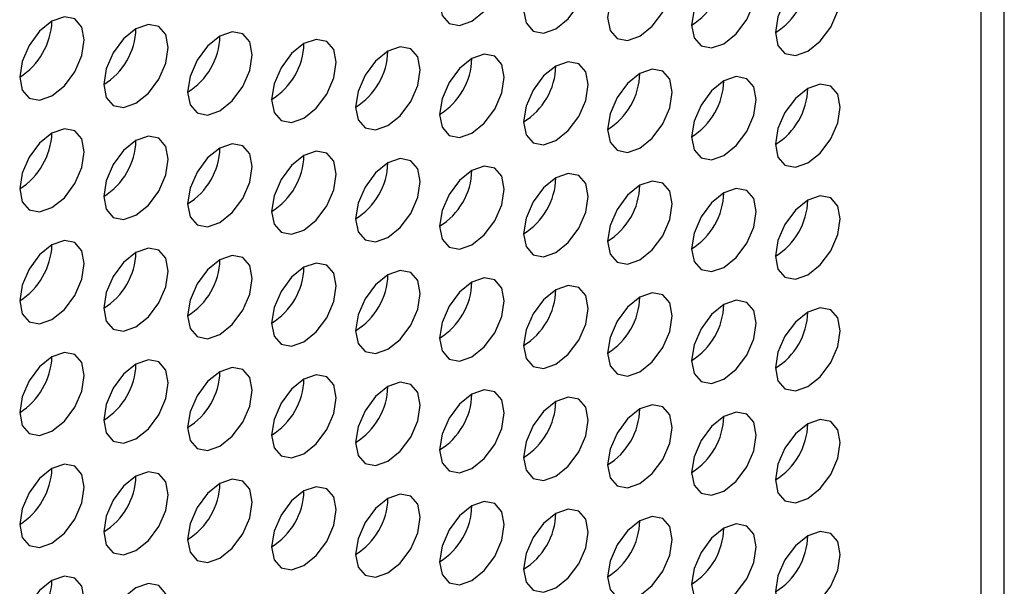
# Model space of a CAD drawing. Header units: millimetres. Extents: x 3619 to 4737, y 1503 to 2366.
# Tile 228 of 256: x 4639.36 to 4646.55, y 2031.65 to 2035.79. Entities that reach past the tile are written whole.
import ezdxf

# ---------------------------------------------------------------- set-up
doc = ezdxf.new("R2010")
doc.units = ezdxf.units.MM

msp = doc.modelspace()

# ---------------------------------------------------------------- linework, layer by layer
at = {"color": 7, "linetype": 'Continuous', "lineweight": 30}
for p, q in [((4646.5451, 2009.4094), (4646.5451, 2133.7755)), ((4646.3755, 2009.1811), (4646.3755, 2133.5312))]:
    msp.add_line(p, q, dxfattribs=at)
at = {"color": 7, "linetype": 'Continuous', "lineweight": 30, "flags": 128}
for points in [[(4642.6601, 2035.7794), (4642.7503, 2035.8522), (4642.8267, 2035.9553), (4642.8778, 2036.0731), (4642.8958, 2036.1876), (4642.8778, 2036.2814), (4642.8267, 2036.3402), (4642.7503, 2036.3551), (4642.6601, 2036.3237), (4642.5699, 2036.2509), (4642.4934, 2036.1478), (4642.4423, 2036.03), (4642.4244, 2035.9155), (4642.4423, 2035.8217), (4642.4934, 2035.7629), (4642.5699, 2035.748), (4642.6601, 2035.7794)], [(4643.2729, 2035.7249), (4643.3631, 2035.7977), (4643.4396, 2035.9008), (4643.4906, 2036.0186), (4643.5086, 2036.1331), (4643.4906, 2036.2269), (4643.4396, 2036.2857), (4643.3631, 2036.3006), (4643.2729, 2036.2692), (4643.1827, 2036.1964), (4643.1062, 2036.0933), (4643.0551, 2035.9755), (4643.0372, 2035.861), (4643.0551, 2035.7672), (4643.1062, 2035.7084), (4643.1827, 2035.6935), (4643.2729, 2035.7249)], [(4643.8857, 2035.6704), (4643.9759, 2035.7432), (4644.0524, 2035.8463), (4644.1035, 2035.9641), (4644.1214, 2036.0786), (4644.1035, 2036.1724), (4644.0524, 2036.2312), (4643.9759, 2036.2461), (4643.8857, 2036.2147), (4643.7955, 2036.1419), (4643.719, 2036.0388), (4643.668, 2035.921), (4643.65, 2035.8065), (4643.668, 2035.7127), (4643.719, 2035.6539), (4643.7955, 2035.639), (4643.8857, 2035.6704)], [(4644.4985, 2035.6159), (4644.5887, 2035.6887), (4644.6652, 2035.7918), (4644.7163, 2035.9096), (4644.7342, 2036.0241), (4644.7163, 2036.1179), (4644.6652, 2036.1767), (4644.5887, 2036.1916), (4644.4985, 2036.1602), (4644.4083, 2036.0875), (4644.3319, 2035.9843), (4644.2808, 2035.8665), (4644.2628, 2035.752), (4644.2808, 2035.6582), (4644.3319, 2035.5994), (4644.4083, 2035.5845), (4644.4985, 2035.6159)], [(4645.1114, 2035.5614), (4645.2016, 2035.6342), (4645.278, 2035.7373), (4645.3291, 2035.8551), (4645.3471, 2035.9696), (4645.3291, 2036.0634), (4645.278, 2036.1222), (4645.2016, 2036.1371), (4645.1114, 2036.1057), (4645.0212, 2036.033), (4644.9447, 2035.9298), (4644.8936, 2035.812), (4644.8757, 2035.6975), (4644.8936, 2035.6037), (4644.9447, 2035.5449), (4645.0212, 2035.53), (4645.1114, 2035.5614)], [(4639.5959, 2035.2353), (4639.6861, 2035.3081), (4639.7626, 2035.4112), (4639.8137, 2035.529), (4639.8316, 2035.6435), (4639.8137, 2035.7373), (4639.7626, 2035.7961), (4639.6861, 2035.811), (4639.5959, 2035.7797), (4639.5057, 2035.7069), (4639.4293, 2035.6037), (4639.3782, 2035.4859), (4639.3602, 2035.3714), (4639.3782, 2035.2776), (4639.4293, 2035.2188), (4639.5057, 2035.2039), (4639.5959, 2035.2353)], [(4640.2088, 2035.1808), (4640.299, 2035.2536), (4640.3754, 2035.3567), (4640.4265, 2035.4745), (4640.4445, 2035.589), (4640.4265, 2035.6828), (4640.3754, 2035.7417), (4640.299, 2035.7565), (4640.2088, 2035.7252), (4640.1186, 2035.6524), (4640.0421, 2035.5492), (4639.991, 2035.4314), (4639.9731, 2035.3169), (4639.991, 2035.2231), (4640.0421, 2035.1643), (4640.1186, 2035.1494), (4640.2088, 2035.1808)], [(4640.8216, 2035.1263), (4640.9118, 2035.1991), (4640.9882, 2035.3022), (4641.0393, 2035.42), (4641.0573, 2035.5346), (4641.0393, 2035.6284), (4640.9882, 2035.6872), (4640.9118, 2035.702), (4640.8216, 2035.6707), (4640.7314, 2035.5979), (4640.6549, 2035.4947), (4640.6038, 2035.3769), (4640.5859, 2035.2624), (4640.6038, 2035.1686), (4640.6549, 2035.1098), (4640.7314, 2035.095), (4640.8216, 2035.1263)], [(4641.4344, 2035.0718), (4641.5246, 2035.1446), (4641.6011, 2035.2477), (4641.6522, 2035.3655), (4641.6701, 2035.4801), (4641.6522, 2035.5739), (4641.6011, 2035.6327), (4641.5246, 2035.6475), (4641.4344, 2035.6162), (4641.3442, 2035.5434), (4641.2677, 2035.4402), (4641.2166, 2035.3224), (4641.1987, 2035.2079), (4641.2166, 2035.1141), (4641.2677, 2035.0553), (4641.3442, 2035.0405), (4641.4344, 2035.0718)], [(4642.0472, 2035.0173), (4642.1374, 2035.0901), (4642.2139, 2035.1932), (4642.265, 2035.311), (4642.2829, 2035.4256), (4642.265, 2035.5194), (4642.2139, 2035.5782), (4642.1374, 2035.593), (4642.0472, 2035.5617), (4641.957, 2035.4889), (4641.8806, 2035.3857), (4641.8295, 2035.2679), (4641.8115, 2035.1534), (4641.8295, 2035.0596), (4641.8806, 2035.0008), (4641.957, 2034.986), (4642.0472, 2035.0173)], [(4642.6601, 2034.9628), (4642.7503, 2035.0356), (4642.8267, 2035.1388), (4642.8778, 2035.2566), (4642.8958, 2035.3711), (4642.8778, 2035.4649), (4642.8267, 2035.5237), (4642.7503, 2035.5385), (4642.6601, 2035.5072), (4642.5699, 2035.4344), (4642.4934, 2035.3312), (4642.4423, 2035.2135), (4642.4244, 2035.0989), (4642.4423, 2035.0051), (4642.4934, 2034.9463), (4642.5699, 2034.9315), (4642.6601, 2034.9628)], [(4643.2729, 2034.9083), (4643.3631, 2034.9811), (4643.4396, 2035.0843), (4643.4906, 2035.2021), (4643.5086, 2035.3166), (4643.4906, 2035.4104), (4643.4396, 2035.4692), (4643.3631, 2035.484), (4643.2729, 2035.4527), (4643.1827, 2035.3799), (4643.1062, 2035.2768), (4643.0551, 2035.159), (4643.0372, 2035.0444), (4643.0551, 2034.9506), (4643.1062, 2034.8918), (4643.1827, 2034.877), (4643.2729, 2034.9083)], [(4643.8857, 2034.8538), (4643.9759, 2034.9266), (4644.0524, 2035.0298), (4644.1035, 2035.1476), (4644.1214, 2035.2621), (4644.1035, 2035.3559), (4644.0524, 2035.4147), (4643.9759, 2035.4295), (4643.8857, 2035.3982), (4643.7955, 2035.3254), (4643.719, 2035.2223), (4643.668, 2035.1045), (4643.65, 2034.9899), (4643.668, 2034.8961), (4643.719, 2034.8373), (4643.7955, 2034.8225), (4643.8857, 2034.8538)], [(4644.4985, 2034.7993), (4644.5887, 2034.8721), (4644.6652, 2034.9753), (4644.7163, 2035.0931), (4644.7342, 2035.2076), (4644.7163, 2035.3014), (4644.6652, 2035.3602), (4644.5887, 2035.3751), (4644.4985, 2035.3437), (4644.4083, 2035.2709), (4644.3319, 2035.1678), (4644.2808, 2035.05), (4644.2628, 2034.9355), (4644.2808, 2034.8417), (4644.3319, 2034.7828), (4644.4083, 2034.768), (4644.4985, 2034.7993)], [(4645.1114, 2034.7448), (4645.2016, 2034.8176), (4645.278, 2034.9208), (4645.3291, 2035.0386), (4645.3471, 2035.1531), (4645.3291, 2035.2469), (4645.278, 2035.3057), (4645.2016, 2035.3206), (4645.1114, 2035.2892), (4645.0212, 2035.2164), (4644.9447, 2035.1133), (4644.8936, 2034.9955), (4644.8757, 2034.881), (4644.8936, 2034.7872), (4644.9447, 2034.7284), (4645.0212, 2034.7135), (4645.1114, 2034.7448)], [(4639.5959, 2034.4187), (4639.6861, 2034.4915), (4639.7626, 2034.5947), (4639.8137, 2034.7125), (4639.8316, 2034.827), (4639.8137, 2034.9208), (4639.7626, 2034.9796), (4639.6861, 2034.9945), (4639.5959, 2034.9631), (4639.5057, 2034.8903), (4639.4293, 2034.7872), (4639.3782, 2034.6694), (4639.3602, 2034.5549), (4639.3782, 2034.4611), (4639.4293, 2034.4023), (4639.5057, 2034.3874), (4639.5959, 2034.4187)], [(4640.2088, 2034.3643), (4640.299, 2034.437), (4640.3754, 2034.5402), (4640.4265, 2034.658), (4640.4445, 2034.7725), (4640.4265, 2034.8663), (4640.3754, 2034.9251), (4640.299, 2034.94), (4640.2088, 2034.9086), (4640.1186, 2034.8358), (4640.0421, 2034.7327), (4639.991, 2034.6149), (4639.9731, 2034.5004), (4639.991, 2034.4066), (4640.0421, 2034.3478), (4640.1186, 2034.3329), (4640.2088, 2034.3643)], [(4640.8216, 2034.3098), (4640.9118, 2034.3826), (4640.9882, 2034.4857), (4641.0393, 2034.6035), (4641.0573, 2034.718), (4641.0393, 2034.8118), (4640.9882, 2034.8706), (4640.9118, 2034.8855), (4640.8216, 2034.8541), (4640.7314, 2034.7813), (4640.6549, 2034.6782), (4640.6038, 2034.5604), (4640.5859, 2034.4459), (4640.6038, 2034.3521), (4640.6549, 2034.2933), (4640.7314, 2034.2784), (4640.8216, 2034.3098)], [(4641.4344, 2034.2553), (4641.5246, 2034.3281), (4641.6011, 2034.4312), (4641.6522, 2034.549), (4641.6701, 2034.6635), (4641.6522, 2034.7573), (4641.6011, 2034.8161), (4641.5246, 2034.831), (4641.4344, 2034.7996), (4641.3442, 2034.7268), (4641.2677, 2034.6237), (4641.2166, 2034.5059), (4641.1987, 2034.3914), (4641.2166, 2034.2976), (4641.2677, 2034.2388), (4641.3442, 2034.2239), (4641.4344, 2034.2553)], [(4642.0472, 2034.2008), (4642.1374, 2034.2736), (4642.2139, 2034.3767), (4642.265, 2034.4945), (4642.2829, 2034.609), (4642.265, 2034.7028), (4642.2139, 2034.7616), (4642.1374, 2034.7765), (4642.0472, 2034.7451), (4641.957, 2034.6723), (4641.8806, 2034.5692), (4641.8295, 2034.4514), (4641.8115, 2034.3369), (4641.8295, 2034.2431), (4641.8806, 2034.1843), (4641.957, 2034.1694), (4642.0472, 2034.2008)], [(4642.6601, 2034.1463), (4642.7503, 2034.2191), (4642.8267, 2034.3222), (4642.8778, 2034.44), (4642.8958, 2034.5545), (4642.8778, 2034.6483), (4642.8267, 2034.7071), (4642.7503, 2034.722), (4642.6601, 2034.6906), (4642.5699, 2034.6178), (4642.4934, 2034.5147), (4642.4423, 2034.3969), (4642.4244, 2034.2824), (4642.4423, 2034.1886), (4642.4934, 2034.1298), (4642.5699, 2034.1149), (4642.6601, 2034.1463)], [(4643.2729, 2034.0918), (4643.3631, 2034.1646), (4643.4396, 2034.2677), (4643.4906, 2034.3855), (4643.5086, 2034.5), (4643.4906, 2034.5938), (4643.4396, 2034.6526), (4643.3631, 2034.6675), (4643.2729, 2034.6361), (4643.1827, 2034.5634), (4643.1062, 2034.4602), (4643.0551, 2034.3424), (4643.0372, 2034.2279), (4643.0551, 2034.1341), (4643.1062, 2034.0753), (4643.1827, 2034.0604), (4643.2729, 2034.0918)], [(4643.8857, 2034.0373), (4643.9759, 2034.1101), (4644.0524, 2034.2132), (4644.1035, 2034.331), (4644.1214, 2034.4455), (4644.1035, 2034.5393), (4644.0524, 2034.5981), (4643.9759, 2034.613), (4643.8857, 2034.5817), (4643.7955, 2034.5089), (4643.719, 2034.4057), (4643.668, 2034.2879), (4643.65, 2034.1734), (4643.668, 2034.0796), (4643.719, 2034.0208), (4643.7955, 2034.0059), (4643.8857, 2034.0373)], [(4644.4985, 2033.9828), (4644.5887, 2034.0556), (4644.6652, 2034.1587), (4644.7163, 2034.2765), (4644.7342, 2034.391), (4644.7163, 2034.4848), (4644.6652, 2034.5437), (4644.5887, 2034.5585), (4644.4985, 2034.5272), (4644.4083, 2034.4544), (4644.3319, 2034.3512), (4644.2808, 2034.2334), (4644.2628, 2034.1189), (4644.2808, 2034.0251), (4644.3319, 2033.9663), (4644.4083, 2033.9514), (4644.4985, 2033.9828)], [(4645.1114, 2033.9283), (4645.2016, 2034.0011), (4645.278, 2034.1042), (4645.3291, 2034.222), (4645.3471, 2034.3366), (4645.3291, 2034.4304), (4645.278, 2034.4892), (4645.2016, 2034.504), (4645.1114, 2034.4727), (4645.0212, 2034.3999), (4644.9447, 2034.2967), (4644.8936, 2034.1789), (4644.8757, 2034.0644), (4644.8936, 2033.9706), (4644.9447, 2033.9118), (4645.0212, 2033.897), (4645.1114, 2033.9283)], [(4639.5959, 2033.6022), (4639.6861, 2033.675), (4639.7626, 2033.7781), (4639.8137, 2033.8959), (4639.8316, 2034.0105), (4639.8137, 2034.1043), (4639.7626, 2034.1631), (4639.6861, 2034.1779), (4639.5959, 2034.1466), (4639.5057, 2034.0738), (4639.4293, 2033.9706), (4639.3782, 2033.8528), (4639.3602, 2033.7383), (4639.3782, 2033.6445), (4639.4293, 2033.5857), (4639.5057, 2033.5709), (4639.5959, 2033.6022)], [(4640.2088, 2033.5477), (4640.299, 2033.6205), (4640.3754, 2033.7236), (4640.4265, 2033.8414), (4640.4445, 2033.956), (4640.4265, 2034.0498), (4640.3754, 2034.1086), (4640.299, 2034.1234), (4640.2088, 2034.0921), (4640.1186, 2034.0193), (4640.0421, 2033.9161), (4639.991, 2033.7983), (4639.9731, 2033.6838), (4639.991, 2033.59), (4640.0421, 2033.5312), (4640.1186, 2033.5164), (4640.2088, 2033.5477)], [(4640.8216, 2033.4932), (4640.9118, 2033.566), (4640.9882, 2033.6692), (4641.0393, 2033.787), (4641.0573, 2033.9015), (4641.0393, 2033.9953), (4640.9882, 2034.0541), (4640.9118, 2034.0689), (4640.8216, 2034.0376), (4640.7314, 2033.9648), (4640.6549, 2033.8616), (4640.6038, 2033.7438), (4640.5859, 2033.6293), (4640.6038, 2033.5355), (4640.6549, 2033.4767), (4640.7314, 2033.4619), (4640.8216, 2033.4932)], [(4641.4344, 2033.4387), (4641.5246, 2033.5115), (4641.6011, 2033.6147), (4641.6522, 2033.7325), (4641.6701, 2033.847), (4641.6522, 2033.9408), (4641.6011, 2033.9996), (4641.5246, 2034.0144), (4641.4344, 2033.9831), (4641.3442, 2033.9103), (4641.2677, 2033.8072), (4641.2166, 2033.6894), (4641.1987, 2033.5748), (4641.2166, 2033.481), (4641.2677, 2033.4222), (4641.3442, 2033.4074), (4641.4344, 2033.4387)], [(4642.0472, 2033.3842), (4642.1374, 2033.457), (4642.2139, 2033.5602), (4642.265, 2033.678), (4642.2829, 2033.7925), (4642.265, 2033.8863), (4642.2139, 2033.9451), (4642.1374, 2033.9599), (4642.0472, 2033.9286), (4641.957, 2033.8558), (4641.8806, 2033.7527), (4641.8295, 2033.6349), (4641.8115, 2033.5203), (4641.8295, 2033.4265), (4641.8806, 2033.3677), (4641.957, 2033.3529), (4642.0472, 2033.3842)], [(4642.6601, 2033.3297), (4642.7503, 2033.4025), (4642.8267, 2033.5057), (4642.8778, 2033.6235), (4642.8958, 2033.738), (4642.8778, 2033.8318), (4642.8267, 2033.8906), (4642.7503, 2033.9055), (4642.6601, 2033.8741), (4642.5699, 2033.8013), (4642.4934, 2033.6982), (4642.4423, 2033.5804), (4642.4244, 2033.4659), (4642.4423, 2033.3721), (4642.4934, 2033.3132), (4642.5699, 2033.2984), (4642.6601, 2033.3297)], [(4643.2729, 2033.2752), (4643.3631, 2033.348), (4643.4396, 2033.4512), (4643.4906, 2033.569), (4643.5086, 2033.6835), (4643.4906, 2033.7773), (4643.4396, 2033.8361), (4643.3631, 2033.851), (4643.2729, 2033.8196), (4643.1827, 2033.7468), (4643.1062, 2033.6437), (4643.0551, 2033.5259), (4643.0372, 2033.4114), (4643.0551, 2033.3176), (4643.1062, 2033.2588), (4643.1827, 2033.2439), (4643.2729, 2033.2752)], [(4643.8857, 2033.2208), (4643.9759, 2033.2935), (4644.0524, 2033.3967), (4644.1035, 2033.5145), (4644.1214, 2033.629), (4644.1035, 2033.7228), (4644.0524, 2033.7816), (4643.9759, 2033.7965), (4643.8857, 2033.7651), (4643.7955, 2033.6923), (4643.719, 2033.5892), (4643.668, 2033.4714), (4643.65, 2033.3569), (4643.668, 2033.2631), (4643.719, 2033.2043), (4643.7955, 2033.1894), (4643.8857, 2033.2208)], [(4644.4985, 2033.1663), (4644.5887, 2033.239), (4644.6652, 2033.3422), (4644.7163, 2033.46), (4644.7342, 2033.5745), (4644.7163, 2033.6683), (4644.6652, 2033.7271), (4644.5887, 2033.742), (4644.4985, 2033.7106), (4644.4083, 2033.6378), (4644.3319, 2033.5347), (4644.2808, 2033.4169), (4644.2628, 2033.3024), (4644.2808, 2033.2086), (4644.3319, 2033.1498), (4644.4083, 2033.1349), (4644.4985, 2033.1663)], [(4645.1114, 2033.1118), (4645.2016, 2033.1846), (4645.278, 2033.2877), (4645.3291, 2033.4055), (4645.3471, 2033.52), (4645.3291, 2033.6138), (4645.278, 2033.6726), (4645.2016, 2033.6875), (4645.1114, 2033.6561), (4645.0212, 2033.5833), (4644.9447, 2033.4802), (4644.8936, 2033.3624), (4644.8757, 2033.2479), (4644.8936, 2033.1541), (4644.9447, 2033.0953), (4645.0212, 2033.0804), (4645.1114, 2033.1118)], [(4639.5959, 2032.7857), (4639.6861, 2032.8585), (4639.7626, 2032.9616), (4639.8137, 2033.0794), (4639.8316, 2033.1939), (4639.8137, 2033.2877), (4639.7626, 2033.3465), (4639.6861, 2033.3614), (4639.5959, 2033.33), (4639.5057, 2033.2572), (4639.4293, 2033.1541), (4639.3782, 2033.0363), (4639.3602, 2032.9218), (4639.3782, 2032.828), (4639.4293, 2032.7692), (4639.5057, 2032.7543), (4639.5959, 2032.7857)], [(4640.2088, 2032.7312), (4640.299, 2032.804), (4640.3754, 2032.9071), (4640.4265, 2033.0249), (4640.4445, 2033.1394), (4640.4265, 2033.2332), (4640.3754, 2033.292), (4640.299, 2033.3069), (4640.2088, 2033.2755), (4640.1186, 2033.2027), (4640.0421, 2033.0996), (4639.991, 2032.9818), (4639.9731, 2032.8673), (4639.991, 2032.7735), (4640.0421, 2032.7147), (4640.1186, 2032.6998), (4640.2088, 2032.7312)], [(4640.8216, 2032.6767), (4640.9118, 2032.7495), (4640.9882, 2032.8526), (4641.0393, 2032.9704), (4641.0573, 2033.0849), (4641.0393, 2033.1787), (4640.9882, 2033.2375), (4640.9118, 2033.2524), (4640.8216, 2033.221), (4640.7314, 2033.1483), (4640.6549, 2033.0451), (4640.6038, 2032.9273), (4640.5859, 2032.8128), (4640.6038, 2032.719), (4640.6549, 2032.6602), (4640.7314, 2032.6453), (4640.8216, 2032.6767)], [(4641.4344, 2032.6222), (4641.5246, 2032.695), (4641.6011, 2032.7981), (4641.6522, 2032.9159), (4641.6701, 2033.0304), (4641.6522, 2033.1242), (4641.6011, 2033.183), (4641.5246, 2033.1979), (4641.4344, 2033.1665), (4641.3442, 2033.0938), (4641.2677, 2032.9906), (4641.2166, 2032.8728), (4641.1987, 2032.7583), (4641.2166, 2032.6645), (4641.2677, 2032.6057), (4641.3442, 2032.5908), (4641.4344, 2032.6222)], [(4642.0472, 2032.5677), (4642.1374, 2032.6405), (4642.2139, 2032.7436), (4642.265, 2032.8614), (4642.2829, 2032.9759), (4642.265, 2033.0697), (4642.2139, 2033.1285), (4642.1374, 2033.1434), (4642.0472, 2033.1121), (4641.957, 2033.0393), (4641.8806, 2032.9361), (4641.8295, 2032.8183), (4641.8115, 2032.7038), (4641.8295, 2032.61), (4641.8806, 2032.5512), (4641.957, 2032.5363), (4642.0472, 2032.5677)], [(4642.6601, 2032.5132), (4642.7503, 2032.586), (4642.8267, 2032.6891), (4642.8778, 2032.8069), (4642.8958, 2032.9214), (4642.8778, 2033.0152), (4642.8267, 2033.0741), (4642.7503, 2033.0889), (4642.6601, 2033.0576), (4642.5699, 2032.9848), (4642.4934, 2032.8816), (4642.4423, 2032.7638), (4642.4244, 2032.6493), (4642.4423, 2032.5555), (4642.4934, 2032.4967), (4642.5699, 2032.4818), (4642.6601, 2032.5132)], [(4643.2729, 2032.4587), (4643.3631, 2032.5315), (4643.4396, 2032.6346), (4643.4906, 2032.7524), (4643.5086, 2032.867), (4643.4906, 2032.9608), (4643.4396, 2033.0196), (4643.3631, 2033.0344), (4643.2729, 2033.0031), (4643.1827, 2032.9303), (4643.1062, 2032.8271), (4643.0551, 2032.7093), (4643.0372, 2032.5948), (4643.0551, 2032.501), (4643.1062, 2032.4422), (4643.1827, 2032.4274), (4643.2729, 2032.4587)], [(4643.8857, 2032.4042), (4643.9759, 2032.477), (4644.0524, 2032.5801), (4644.1035, 2032.6979), (4644.1214, 2032.8125), (4644.1035, 2032.9063), (4644.0524, 2032.9651), (4643.9759, 2032.9799), (4643.8857, 2032.9486), (4643.7955, 2032.8758), (4643.719, 2032.7726), (4643.668, 2032.6548), (4643.65, 2032.5403), (4643.668, 2032.4465), (4643.719, 2032.3877), (4643.7955, 2032.3729), (4643.8857, 2032.4042)], [(4644.4985, 2032.3497), (4644.5887, 2032.4225), (4644.6652, 2032.5257), (4644.7163, 2032.6434), (4644.7342, 2032.758), (4644.7163, 2032.8518), (4644.6652, 2032.9106), (4644.5887, 2032.9254), (4644.4985, 2032.8941), (4644.4083, 2032.8213), (4644.3319, 2032.7181), (4644.2808, 2032.6003), (4644.2628, 2032.4858), (4644.2808, 2032.392), (4644.3319, 2032.3332), (4644.4083, 2032.3184), (4644.4985, 2032.3497)], [(4645.1114, 2032.2952), (4645.2016, 2032.368), (4645.278, 2032.4712), (4645.3291, 2032.589), (4645.3471, 2032.7035), (4645.3291, 2032.7973), (4645.278, 2032.8561), (4645.2016, 2032.8709), (4645.1114, 2032.8396), (4645.0212, 2032.7668), (4644.9447, 2032.6637), (4644.8936, 2032.5459), (4644.8757, 2032.4313), (4644.8936, 2032.3375), (4644.9447, 2032.2787), (4645.0212, 2032.2639), (4645.1114, 2032.2952)], [(4639.5959, 2031.9691), (4639.6861, 2032.0419), (4639.7626, 2032.1451), (4639.8137, 2032.2629), (4639.8316, 2032.3774), (4639.8137, 2032.4712), (4639.7626, 2032.53), (4639.6861, 2032.5448), (4639.5959, 2032.5135), (4639.5057, 2032.4407), (4639.4293, 2032.3376), (4639.3782, 2032.2198), (4639.3602, 2032.1052), (4639.3782, 2032.0114), (4639.4293, 2031.9526), (4639.5057, 2031.9378), (4639.5959, 2031.9691)], [(4640.2088, 2031.9146), (4640.299, 2031.9874), (4640.3754, 2032.0906), (4640.4265, 2032.2084), (4640.4445, 2032.3229), (4640.4265, 2032.4167), (4640.3754, 2032.4755), (4640.299, 2032.4903), (4640.2088, 2032.459), (4640.1186, 2032.3862), (4640.0421, 2032.2831), (4639.991, 2032.1653), (4639.9731, 2032.0507), (4639.991, 2031.9569), (4640.0421, 2031.8981), (4640.1186, 2031.8833), (4640.2088, 2031.9146)], [(4640.8216, 2031.8601), (4640.9118, 2031.9329), (4640.9882, 2032.0361), (4641.0393, 2032.1539), (4641.0573, 2032.2684), (4641.0393, 2032.3622), (4640.9882, 2032.421), (4640.9118, 2032.4359), (4640.8216, 2032.4045), (4640.7314, 2032.3317), (4640.6549, 2032.2286), (4640.6038, 2032.1108), (4640.5859, 2031.9963), (4640.6038, 2031.9025), (4640.6549, 2031.8436), (4640.7314, 2031.8288), (4640.8216, 2031.8601)], [(4641.4344, 2031.8056), (4641.5246, 2031.8784), (4641.6011, 2031.9816), (4641.6522, 2032.0994), (4641.6701, 2032.2139), (4641.6522, 2032.3077), (4641.6011, 2032.3665), (4641.5246, 2032.3814), (4641.4344, 2032.35), (4641.3442, 2032.2772), (4641.2677, 2032.1741), (4641.2166, 2032.0563), (4641.1987, 2031.9418), (4641.2166, 2031.848), (4641.2677, 2031.7892), (4641.3442, 2031.7743), (4641.4344, 2031.8056)], [(4642.0472, 2031.7512), (4642.1374, 2031.8239), (4642.2139, 2031.9271), (4642.265, 2032.0449), (4642.2829, 2032.1594), (4642.265, 2032.2532), (4642.2139, 2032.312), (4642.1374, 2032.3269), (4642.0472, 2032.2955), (4641.957, 2032.2227), (4641.8806, 2032.1196), (4641.8295, 2032.0018), (4641.8115, 2031.8873), (4641.8295, 2031.7935), (4641.8806, 2031.7347), (4641.957, 2031.7198), (4642.0472, 2031.7512)], [(4642.6601, 2031.6967), (4642.7503, 2031.7694), (4642.8267, 2031.8726), (4642.8778, 2031.9904), (4642.8958, 2032.1049), (4642.8778, 2032.1987), (4642.8267, 2032.2575), (4642.7503, 2032.2724), (4642.6601, 2032.241), (4642.5699, 2032.1682), (4642.4934, 2032.0651), (4642.4423, 2031.9473), (4642.4244, 2031.8328), (4642.4423, 2031.739), (4642.4934, 2031.6802), (4642.5699, 2031.6653), (4642.6601, 2031.6967)], [(4643.2729, 2031.6422), (4643.3631, 2031.715), (4643.4396, 2031.8181), (4643.4906, 2031.9359), (4643.5086, 2032.0504), (4643.4906, 2032.1442), (4643.4396, 2032.203), (4643.3631, 2032.2179), (4643.2729, 2032.1865), (4643.1827, 2032.1137), (4643.1062, 2032.0106), (4643.0551, 2031.8928), (4643.0372, 2031.7783), (4643.0551, 2031.6845), (4643.1062, 2031.6257), (4643.1827, 2031.6108), (4643.2729, 2031.6422)], [(4643.8857, 2031.5877), (4643.9759, 2031.6605), (4644.0524, 2031.7636), (4644.1035, 2031.8814), (4644.1214, 2031.9959), (4644.1035, 2032.0897), (4644.0524, 2032.1485), (4643.9759, 2032.1634), (4643.8857, 2032.132), (4643.7955, 2032.0592), (4643.719, 2031.9561), (4643.668, 2031.8383), (4643.65, 2031.7238), (4643.668, 2031.63), (4643.719, 2031.5712), (4643.7955, 2031.5563), (4643.8857, 2031.5877)], [(4644.4985, 2031.5332), (4644.5887, 2031.606), (4644.6652, 2031.7091), (4644.7163, 2031.8269), (4644.7342, 2031.9414), (4644.7163, 2032.0352), (4644.6652, 2032.094), (4644.5887, 2032.1089), (4644.4985, 2032.0775), (4644.4083, 2032.0048), (4644.3319, 2031.9016), (4644.2808, 2031.7838), (4644.2628, 2031.6693), (4644.2808, 2031.5755), (4644.3319, 2031.5167), (4644.4083, 2031.5018), (4644.4985, 2031.5332)], [(4645.1114, 2031.4787), (4645.2016, 2031.5515), (4645.278, 2031.6546), (4645.3291, 2031.7724), (4645.3471, 2031.8869), (4645.3291, 2031.9807), (4645.278, 2032.0395), (4645.2016, 2032.0544), (4645.1114, 2032.023), (4645.0212, 2031.9503), (4644.9447, 2031.8471), (4644.8936, 2031.7293), (4644.8757, 2031.6148), (4644.8936, 2031.521), (4644.9447, 2031.4622), (4645.0212, 2031.4473), (4645.1114, 2031.4787)], [(4639.5959, 2031.1526), (4639.6861, 2031.2254), (4639.7626, 2031.3285), (4639.8137, 2031.4463), (4639.8316, 2031.5608), (4639.8137, 2031.6546), (4639.7626, 2031.7134), (4639.6861, 2031.7283), (4639.5959, 2031.6969), (4639.5057, 2031.6242), (4639.4293, 2031.521), (4639.3782, 2031.4032), (4639.3602, 2031.2887), (4639.3782, 2031.1949), (4639.4293, 2031.1361), (4639.5057, 2031.1212), (4639.5959, 2031.1526)], [(4640.2088, 2031.0981), (4640.299, 2031.1709), (4640.3754, 2031.274), (4640.4265, 2031.3918), (4640.4445, 2031.5063), (4640.4265, 2031.6001), (4640.3754, 2031.6589), (4640.299, 2031.6738), (4640.2088, 2031.6425), (4640.1186, 2031.5697), (4640.0421, 2031.4665), (4639.991, 2031.3487), (4639.9731, 2031.2342), (4639.991, 2031.1404), (4640.0421, 2031.0816), (4640.1186, 2031.0667), (4640.2088, 2031.0981)]]:
    msp.add_lwpolyline(points, dxfattribs=at)
at = {"color": 7, "linetype": 'Continuous', "lineweight": 30}
for centre, radius, start, end in [((4644.003, 2036.1741), 0.4957, 301.60776, 358.39766), ((4644.6159, 2036.1196), 0.4957, 301.60689, 358.39854), ((4639.0842, 2035.8029), 0.5123, 302.60578, 357.39422), ((4639.7133, 2035.739), 0.4957, 301.60682, 358.39835), ((4640.3261, 2035.6845), 0.4957, 301.60732, 358.3981), ((4640.9389, 2035.63), 0.4957, 301.60732, 358.3981), ((4641.5517, 2035.5755), 0.4957, 301.6073, 358.39788), ((4642.1646, 2035.521), 0.4957, 301.60732, 358.3981), ((4642.7774, 2035.4666), 0.4957, 301.60776, 358.39766), ((4643.3902, 2035.4121), 0.4957, 301.60689, 358.39854), ((4644.0031, 2035.3576), 0.4957, 301.60684, 358.39809), ((4644.6159, 2035.3031), 0.4957, 301.60776, 358.39766), ((4639.0842, 2034.9864), 0.5123, 302.60562, 357.39438), ((4639.7133, 2034.9225), 0.4957, 301.60732, 358.3981), ((4640.3261, 2034.868), 0.4957, 301.6073, 358.39788), ((4640.9389, 2034.8135), 0.4957, 301.60732, 358.3981), ((4641.5517, 2034.759), 0.4957, 301.60776, 358.39766), ((4642.1646, 2034.7045), 0.4957, 301.60689, 358.39854), ((4642.7774, 2034.65), 0.4957, 301.60684, 358.39809), ((4643.3902, 2034.5955), 0.4957, 301.60776, 358.39766), ((4644.0031, 2034.541), 0.4957, 301.60713, 358.39829), ((4644.6159, 2034.4865), 0.4957, 301.60689, 358.39854), ((4639.0842, 2034.1698), 0.5123, 302.60562, 357.39438), ((4639.7133, 2034.1059), 0.4957, 301.60732, 358.3981), ((4640.3261, 2034.0514), 0.4957, 301.60776, 358.39766), ((4640.9389, 2033.9969), 0.4957, 301.60689, 358.39854), ((4641.5518, 2033.9425), 0.4957, 301.60684, 358.39809), ((4642.1646, 2033.888), 0.4957, 301.60776, 358.39766), ((4642.7774, 2033.8335), 0.4957, 301.60713, 358.39829), ((4643.3902, 2033.779), 0.4957, 301.60689, 358.39854), ((4644.0031, 2033.7245), 0.4957, 301.60676, 358.39817), ((4644.6159, 2033.67), 0.4957, 301.60776, 358.39766), ((4639.0842, 2033.3533), 0.5123, 302.60619, 357.39381), ((4639.7133, 2033.2894), 0.4957, 301.60689, 358.39854), ((4640.3261, 2033.2349), 0.4957, 301.60684, 358.39809), ((4640.9389, 2033.1804), 0.4957, 301.60776, 358.39766), ((4641.5517, 2033.1259), 0.4957, 301.60713, 358.39829), ((4642.1646, 2033.0714), 0.4957, 301.60689, 358.39854), ((4642.7774, 2033.0169), 0.4957, 301.60676, 358.39817), ((4643.3902, 2032.9624), 0.4957, 301.60776, 358.39766), ((4644.0031, 2032.9079), 0.4957, 301.60689, 358.39854), ((4644.6159, 2032.8534), 0.4957, 301.60684, 358.39809), ((4639.0842, 2032.5367), 0.5123, 302.60505, 357.39495), ((4639.7133, 2032.4729), 0.4957, 301.60776, 358.39766), ((4640.3261, 2032.4184), 0.4957, 301.60713, 358.39829), ((4640.9389, 2032.3639), 0.4957, 301.60689, 358.39854), ((4641.5518, 2032.3094), 0.4957, 301.60676, 358.39817), ((4642.1646, 2032.2549), 0.4957, 301.60776, 358.39766), ((4642.7774, 2032.2004), 0.4957, 301.60689, 358.39854), ((4643.3902, 2032.1459), 0.4957, 301.60684, 358.39809), ((4644.003, 2032.0914), 0.4957, 301.60776, 358.39766), ((4644.6159, 2032.0369), 0.4957, 301.60689, 358.39854), ((4639.0842, 2031.7202), 0.5123, 302.6056, 357.3944)]:
    msp.add_arc(centre, radius, start, end, dxfattribs=at)

doc.saveas('drawing.dxf')
